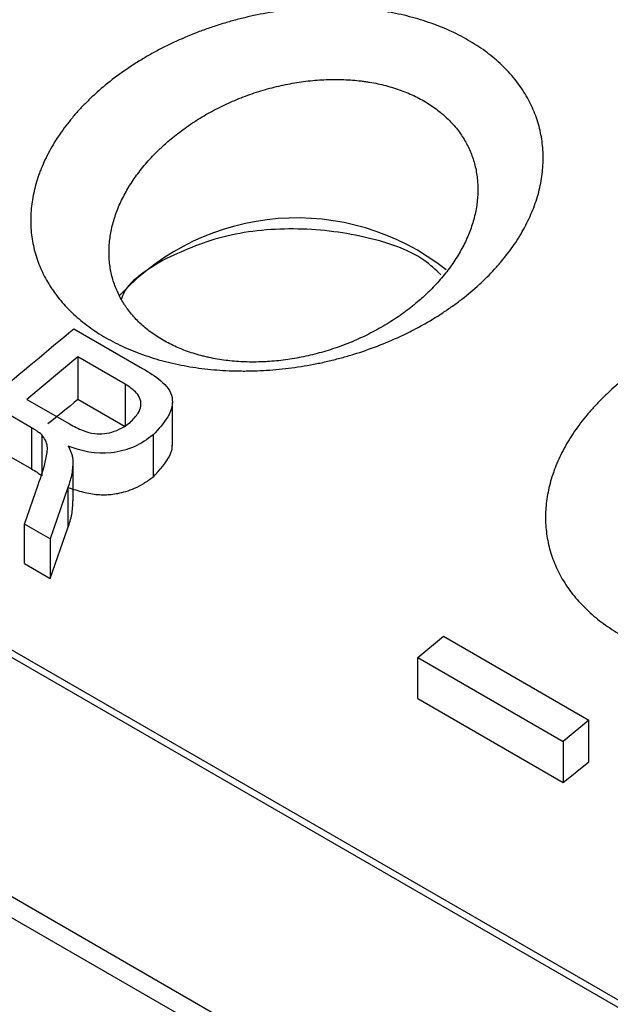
# Model space of a CAD drawing. Header units: millimetres. Extents: x -0.57 to 0.95, y -0.4 to 0.71.
# Tile 141 of 256: x 0.5614 to 0.5735, y -0.2073 to -0.187. Entities that reach past the tile are written whole.
import ezdxf

# ---------------------------------------------------------------- set-up
doc = ezdxf.new("R2010")
doc.units = ezdxf.units.MM
doc.layers.add('FORMAT', color=7, linetype='Continuous')

msp = doc.modelspace()

# ---------------------------------------------------------------- linework, layer by layer
at = {"layer": 'FORMAT', "color": 7, "linetype": 'Continuous', "lineweight": 25}
for p, q in [((0.629343, -0.24443), (0.476235, -0.156043)), ((0.476263, -0.15649), (0.628971, -0.244647)), ((0.486311, -0.156924), (0.626427, -0.237812)), ((0.626618, -0.237769), (0.486502, -0.156881)), ((0.562467, -0.193373), (0.563886, -0.194192)), ((0.562551, -0.193955), (0.561503, -0.194829)), ((0.563525, -0.194517), (0.562551, -0.193955)), ((0.562551, -0.193955), (0.562551, -0.194834)), ((0.563525, -0.194517), (0.563525, -0.195397)), ((0.561503, -0.194829), (0.562379, -0.195335)), ((0.563525, -0.195397), (0.562551, -0.194834)), ((0.564499, -0.19578), (0.564499, -0.194887)), ((0.561598, -0.195416), (0.561126, -0.195144)), ((0.561598, -0.195416), (0.561598, -0.196264)), ((0.56181, -0.19556), (0.56181, -0.196408)), ((0.5641, -0.195561), (0.5641, -0.19643)), ((0.561126, -0.195992), (0.561598, -0.196264)), ((0.562448, -0.196075), (0.562448, -0.19692)), ((0.561452, -0.197399), (0.561735, -0.19659)), ((0.562347, -0.196644), (0.561981, -0.197704)), ((0.562347, -0.196644), (0.562347, -0.19748)), ((0.561981, -0.197704), (0.561452, -0.197399)), ((0.561452, -0.198215), (0.561452, -0.197399)), ((0.561981, -0.19852), (0.562347, -0.19748)), ((0.561981, -0.197704), (0.561981, -0.19852)), ((0.561452, -0.198215), (0.561981, -0.19852)), ((0.569558, -0.200152), (0.570086, -0.199712)), ((0.570086, -0.199712), (0.573079, -0.201439)), ((0.569558, -0.200152), (0.572551, -0.20188)), ((0.569558, -0.200998), (0.569558, -0.200152)), ((0.569558, -0.200998), (0.572551, -0.202725)), ((0.573079, -0.201439), (0.572551, -0.20188)), ((0.573079, -0.202297), (0.573079, -0.201439)), ((0.572551, -0.20188), (0.572551, -0.202725)), ((0.572551, -0.202725), (0.573079, -0.202297))]:
    msp.add_line(p, q, dxfattribs=at)
msp.add_arc((0.567061, -0.196049), 0.0049595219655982, 51.61259, 137.251807, dxfattribs=at)
for points, knots in [([(0.5704627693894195, -0.1927638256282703), (0.5705881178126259, -0.1926666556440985), (0.5707069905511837, -0.1925664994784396), (0.5709319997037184, -0.1923603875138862), (0.5710381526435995, -0.1922544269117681), (0.5711878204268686, -0.1920911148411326), (0.5712361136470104, -0.1920359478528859), (0.5713294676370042, -0.1919241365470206), (0.5713745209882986, -0.1918674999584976), (0.5714613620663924, -0.1917526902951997), (0.5715031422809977, -0.1916944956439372), (0.5715824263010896, -0.1915779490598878), (0.5716201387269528, -0.1915193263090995), (0.5717272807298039, -0.1913428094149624), (0.5717909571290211, -0.1912239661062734), (0.5718748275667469, -0.1910441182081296), (0.5719008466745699, -0.1909838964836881), (0.5719489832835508, -0.1908629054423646), (0.571971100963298, -0.1908021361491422), (0.572011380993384, -0.1906800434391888), (0.5720295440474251, -0.1906187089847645), (0.5720618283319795, -0.1904955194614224), (0.5720759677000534, -0.1904334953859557), (0.5720998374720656, -0.1903103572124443), (0.5721096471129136, -0.1902489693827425), (0.5721250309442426, -0.1901267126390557), (0.5721306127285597, -0.1900658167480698), (0.5721410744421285, -0.1898838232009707), (0.5721396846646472, -0.1897634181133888), (0.5721249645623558, -0.1895842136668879), (0.5721179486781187, -0.1895247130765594), (0.5720996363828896, -0.1894061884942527), (0.5720883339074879, -0.189347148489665), (0.5720613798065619, -0.1892296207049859), (0.5720456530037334, -0.1891709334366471), (0.5720101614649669, -0.1890554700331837), (0.5719903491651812, -0.1889984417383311), (0.5719466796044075, -0.1888859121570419), (0.5719228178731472, -0.1888303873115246), (0.5718710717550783, -0.1887208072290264), (0.5718431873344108, -0.1886667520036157), (0.5717833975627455, -0.188560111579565), (0.5717514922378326, -0.1885075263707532), (0.5716836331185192, -0.1884038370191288), (0.5716476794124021, -0.1883527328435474), (0.5715716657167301, -0.1882520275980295), (0.5715316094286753, -0.1882024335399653), (0.5714472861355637, -0.1881047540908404), (0.5714029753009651, -0.1880566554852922), (0.5713112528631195, -0.1879632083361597), (0.5712636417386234, -0.1879176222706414), (0.5711650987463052, -0.1878288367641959), (0.5711141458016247, -0.1877856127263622), (0.5709562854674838, -0.1876594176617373), (0.5708443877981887, -0.1875799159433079), (0.5706665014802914, -0.1874676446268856), (0.5706055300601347, -0.187431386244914), (0.5704801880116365, -0.1873612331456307), (0.5704158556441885, -0.1873273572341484), (0.5702835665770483, -0.1872619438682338), (0.5702161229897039, -0.1872306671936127), (0.5700791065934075, -0.1871711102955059), (0.5700094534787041, -0.1871427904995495), (0.5697971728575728, -0.1870621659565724), (0.5696511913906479, -0.1870141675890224), (0.569350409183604, -0.1869295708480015), (0.5691955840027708, -0.1868929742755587), (0.5689964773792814, -0.1868544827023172), (0.568956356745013, -0.1868471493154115), (0.5688755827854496, -0.1868332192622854), (0.568834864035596, -0.186826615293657), (0.5687124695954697, -0.1868080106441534), (0.5686304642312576, -0.1867971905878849), (0.5684655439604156, -0.1867786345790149), (0.5683826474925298, -0.1867709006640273), (0.5682159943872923, -0.1867584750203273), (0.5681322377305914, -0.1867537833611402), (0.5679638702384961, -0.1867474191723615), (0.5678792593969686, -0.1867457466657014), (0.5677091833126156, -0.1867454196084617), (0.5676237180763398, -0.1867467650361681), (0.5674519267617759, -0.1867524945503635), (0.5673655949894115, -0.1867568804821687), (0.5671920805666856, -0.1867687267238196), (0.567104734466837, -0.1867762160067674), (0.5669312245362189, -0.1867940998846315), (0.5668446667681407, -0.1868045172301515), (0.5666721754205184, -0.1868282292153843), (0.5665862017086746, -0.1868415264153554), (0.5663290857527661, -0.1868856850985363), (0.5661587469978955, -0.1869208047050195), (0.5659048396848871, -0.1869819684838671), (0.5658204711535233, -0.187003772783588), (0.5656522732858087, -0.1870502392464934), (0.5655684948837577, -0.1870748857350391), (0.5654012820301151, -0.1871271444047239), (0.565318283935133, -0.1871546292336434), (0.5651544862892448, -0.187211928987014), (0.5650734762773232, -0.1872418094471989), (0.5648332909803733, -0.187335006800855), (0.5646767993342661, -0.1874019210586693), (0.5644474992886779, -0.1875093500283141), (0.5643719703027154, -0.1875463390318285), (0.5642227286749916, -0.1876226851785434), (0.5641490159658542, -0.1876620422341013), (0.5640034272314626, -0.1877431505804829), (0.5639315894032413, -0.1877848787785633), (0.563789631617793, -0.1878708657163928), (0.5637200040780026, -0.1879148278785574), (0.5635158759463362, -0.1880491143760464), (0.5633855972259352, -0.1881421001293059), (0.5632611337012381, -0.1882384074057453)], [0.0174466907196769, 0.0174466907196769, 0.0174466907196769, 0.0174466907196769, 0.017968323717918, 0.017968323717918, 0.0184899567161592, 0.0184899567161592, 0.0187507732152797, 0.0187507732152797, 0.0190115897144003, 0.0190115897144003, 0.0192724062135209, 0.0192724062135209, 0.0195332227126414, 0.0195332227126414, 0.0200548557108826, 0.0200548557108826, 0.0203156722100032, 0.0203156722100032, 0.0205764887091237, 0.0205764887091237, 0.0208373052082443, 0.0208373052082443, 0.0210981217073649, 0.0210981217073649, 0.0213589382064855, 0.0213589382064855, 0.0216197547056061, 0.0216197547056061, 0.0221413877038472, 0.0221413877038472, 0.0224022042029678, 0.0224022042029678, 0.0226630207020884, 0.0226630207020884, 0.022923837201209, 0.022923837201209, 0.0231846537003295, 0.0231846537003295, 0.0234454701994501, 0.0234454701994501, 0.0237062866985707, 0.0237062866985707, 0.0239671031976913, 0.0239671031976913, 0.0242279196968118, 0.0242279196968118, 0.0244887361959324, 0.0244887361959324, 0.024749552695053, 0.024749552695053, 0.0250103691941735, 0.0250103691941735, 0.0252711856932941, 0.0252711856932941, 0.0257928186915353, 0.0257928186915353, 0.0260536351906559, 0.0260536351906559, 0.0263144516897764, 0.0263144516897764, 0.026575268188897, 0.026575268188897, 0.0268360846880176, 0.0268360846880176, 0.0273577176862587, 0.0273577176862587, 0.0278793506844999, 0.0278793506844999, 0.0280097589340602, 0.0280097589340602, 0.0281401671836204, 0.0281401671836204, 0.028400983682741, 0.028400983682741, 0.0286618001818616, 0.0286618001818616, 0.0289226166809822, 0.0289226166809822, 0.0291834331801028, 0.0291834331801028, 0.0294442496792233, 0.0294442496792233, 0.0297050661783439, 0.0297050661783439, 0.0299658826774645, 0.0299658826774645, 0.0302266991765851, 0.0302266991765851, 0.0304875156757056, 0.0304875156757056, 0.0310091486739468, 0.0310091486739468, 0.0312699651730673, 0.0312699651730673, 0.0315307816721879, 0.0315307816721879, 0.0317915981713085, 0.0317915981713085, 0.0320524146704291, 0.0320524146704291, 0.0325740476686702, 0.0325740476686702, 0.0328348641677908, 0.0328348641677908, 0.0330956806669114, 0.0330956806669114, 0.033356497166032, 0.033356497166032, 0.0336173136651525, 0.0336173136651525, 0.0341389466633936, 0.0341389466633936, 0.0341389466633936, 0.0341389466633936]), ([(0.5632611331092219, -0.1882384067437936), (0.5631366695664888, -0.1883347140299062), (0.5630179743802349, -0.1884343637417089), (0.5628486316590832, -0.1885888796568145), (0.562793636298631, -0.1886412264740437), (0.5626865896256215, -0.1887476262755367), (0.5626345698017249, -0.1888016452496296), (0.5625334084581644, -0.1889115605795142), (0.5624845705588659, -0.1889671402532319), (0.5623908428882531, -0.1890789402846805), (0.5623458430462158, -0.1891352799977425), (0.5622164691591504, -0.1893054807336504), (0.5621376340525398, -0.1894206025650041), (0.5620304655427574, -0.1895957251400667), (0.5619965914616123, -0.1896545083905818), (0.5619325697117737, -0.1897729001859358), (0.5619024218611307, -0.1898325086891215), (0.5618459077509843, -0.1899525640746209), (0.5618195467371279, -0.1900130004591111), (0.5617828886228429, -0.1901043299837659), (0.5617711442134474, -0.1901349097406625), (0.5617487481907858, -0.1901959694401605), (0.5617380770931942, -0.1902264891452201), (0.5616874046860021, -0.1903789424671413), (0.5616552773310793, -0.1905006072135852), (0.5616075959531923, -0.1907432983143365), (0.5615920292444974, -0.1908643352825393), (0.5615812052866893, -0.1910454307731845), (0.5615796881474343, -0.1911057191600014), (0.5615809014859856, -0.1912261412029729), (0.5615836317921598, -0.1912862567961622), (0.5615934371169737, -0.1914064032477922), (0.5616005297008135, -0.1914663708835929), (0.5616189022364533, -0.1915847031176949), (0.5616302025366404, -0.1916433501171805), (0.5616703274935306, -0.1918173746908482), (0.5617053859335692, -0.1919311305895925), (0.5617703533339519, -0.19209826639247), (0.5617940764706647, -0.1921534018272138), (0.5618456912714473, -0.1922625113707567), (0.5618735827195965, -0.1923164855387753), (0.561933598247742, -0.1924232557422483), (0.5619657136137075, -0.192476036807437), (0.5620171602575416, -0.1925543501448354), (0.5620348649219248, -0.1925803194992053), (0.5620711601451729, -0.1926316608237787), (0.5620897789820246, -0.1926570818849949), (0.5621851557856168, -0.1927828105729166), (0.5622687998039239, -0.1928792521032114), (0.5624504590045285, -0.1930639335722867), (0.562548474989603, -0.1931521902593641), (0.5627589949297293, -0.1933204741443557), (0.562871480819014, -0.193400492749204), (0.5631115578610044, -0.1935520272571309), (0.5632370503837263, -0.1936222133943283), (0.5634984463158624, -0.1937517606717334), (0.5636343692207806, -0.1938111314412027), (0.5639165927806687, -0.1939191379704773), (0.5640629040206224, -0.1939677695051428), (0.5642524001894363, -0.194021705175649), (0.5642906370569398, -0.1940321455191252), (0.5643677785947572, -0.1940523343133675), (0.564406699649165, -0.194062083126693), (0.5645238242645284, -0.1940901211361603), (0.5646025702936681, -0.1941072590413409), (0.5647613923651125, -0.1941384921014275), (0.5648414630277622, -0.1941525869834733), (0.5650029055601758, -0.1941777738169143), (0.5650842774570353, -0.1941888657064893), (0.565248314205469, -0.1942080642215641), (0.5653309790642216, -0.1942161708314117), (0.5654976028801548, -0.1942293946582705), (0.5655815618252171, -0.194234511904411), (0.565750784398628, -0.1942417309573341), (0.5658360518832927, -0.1942438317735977), (0.5659649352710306, -0.1942446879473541), (0.5660081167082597, -0.1942445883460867), (0.5660945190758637, -0.1942436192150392), (0.5661376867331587, -0.1942427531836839), (0.5663535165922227, -0.1942365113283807), (0.5665259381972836, -0.1942254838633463), (0.566870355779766, -0.1941916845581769), (0.5670423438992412, -0.1941689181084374), (0.5672999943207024, -0.1941259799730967), (0.5673858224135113, -0.1941102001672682), (0.5675573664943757, -0.1940756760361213), (0.5676430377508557, -0.1940569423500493), (0.5678144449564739, -0.1940164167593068), (0.5678995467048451, -0.1939947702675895), (0.5680681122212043, -0.1939488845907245), (0.5681516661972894, -0.1939246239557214), (0.568400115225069, -0.1938479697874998), (0.5685628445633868, -0.1937917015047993), (0.5688825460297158, -0.1936689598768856), (0.569039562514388, -0.1936024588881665), (0.5692705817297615, -0.1934950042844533), (0.5693469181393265, -0.1934578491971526), (0.5694979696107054, -0.1933809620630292), (0.5695722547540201, -0.1933414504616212), (0.5697913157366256, -0.1932197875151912), (0.5699326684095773, -0.1931343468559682), (0.5701371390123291, -0.1930000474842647), (0.5702041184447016, -0.1929541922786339), (0.5703356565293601, -0.1928603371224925), (0.5704000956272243, -0.1928124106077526), (0.5704627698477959, -0.1927638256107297)], [0.0007544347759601, 0.0007544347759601, 0.0007544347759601, 0.0007544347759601, 0.0012760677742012, 0.0012760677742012, 0.0015368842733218, 0.0015368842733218, 0.0017977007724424, 0.0017977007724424, 0.0020585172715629, 0.0020585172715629, 0.0023193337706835, 0.0023193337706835, 0.0028409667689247, 0.0028409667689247, 0.0031017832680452, 0.0031017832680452, 0.0033625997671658, 0.0033625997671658, 0.0036234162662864, 0.0036234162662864, 0.0037538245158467, 0.0037538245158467, 0.003884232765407, 0.003884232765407, 0.0044058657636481, 0.0044058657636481, 0.0049274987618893, 0.0049274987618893, 0.0051883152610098, 0.0051883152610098, 0.0054491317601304, 0.0054491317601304, 0.005709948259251, 0.005709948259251, 0.0059707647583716, 0.0059707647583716, 0.0064923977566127, 0.0064923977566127, 0.0067532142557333, 0.0067532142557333, 0.0070140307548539, 0.0070140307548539, 0.0072748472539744, 0.0072748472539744, 0.0074052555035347, 0.0074052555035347, 0.007535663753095, 0.007535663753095, 0.0080572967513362, 0.0080572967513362, 0.0085789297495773, 0.0085789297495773, 0.0091005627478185, 0.0091005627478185, 0.0096221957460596, 0.0096221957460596, 0.0101438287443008, 0.0101438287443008, 0.0106654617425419, 0.0106654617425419, 0.0107958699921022, 0.0107958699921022, 0.0109262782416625, 0.0109262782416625, 0.0111870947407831, 0.0111870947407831, 0.0114479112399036, 0.0114479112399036, 0.0117087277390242, 0.0117087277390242, 0.0119695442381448, 0.0119695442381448, 0.0122303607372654, 0.0122303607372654, 0.0124911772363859, 0.0124911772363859, 0.0126215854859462, 0.0126215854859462, 0.0127519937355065, 0.0127519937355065, 0.0132736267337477, 0.0132736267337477, 0.0137952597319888, 0.0137952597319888, 0.0140560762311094, 0.0140560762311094, 0.01431689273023, 0.01431689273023, 0.0145777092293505, 0.0145777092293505, 0.0148385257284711, 0.0148385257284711, 0.0153601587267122, 0.0153601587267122, 0.0158817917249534, 0.0158817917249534, 0.016142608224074, 0.016142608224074, 0.0164034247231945, 0.0164034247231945, 0.0169250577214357, 0.0169250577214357, 0.0171858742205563, 0.0171858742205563, 0.0174466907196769, 0.0174466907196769, 0.0174466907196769, 0.0174466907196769]), ([(0.5644045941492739, -0.189516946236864), (0.5644942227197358, -0.1894393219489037), (0.5645880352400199, -0.1893640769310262), (0.564735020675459, -0.1892549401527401), (0.5647851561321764, -0.1892191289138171), (0.5648873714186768, -0.1891489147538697), (0.5649390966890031, -0.189114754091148), (0.5650439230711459, -0.1890481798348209), (0.5650969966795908, -0.189015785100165), (0.565204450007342, -0.1889527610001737), (0.5652588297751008, -0.1889221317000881), (0.5654239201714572, -0.1888328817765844), (0.5655365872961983, -0.1887768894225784), (0.5657095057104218, -0.1886982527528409), (0.5657678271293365, -0.1886729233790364), (0.5658857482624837, -0.188624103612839), (0.5659454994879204, -0.1886005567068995), (0.566065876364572, -0.1885555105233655), (0.56612618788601, -0.1885341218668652), (0.5662472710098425, -0.1884934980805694), (0.5663080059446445, -0.1884742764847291), (0.5664907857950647, -0.1884198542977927), (0.5666134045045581, -0.1883878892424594), (0.5667984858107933, -0.1883464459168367), (0.5668603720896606, -0.1883337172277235), (0.5669845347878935, -0.1883104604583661), (0.5670468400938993, -0.1882999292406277), (0.567171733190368, -0.1882811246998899), (0.5672346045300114, -0.1882728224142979), (0.5673594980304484, -0.1882586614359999), (0.5674216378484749, -0.1882527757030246), (0.5675452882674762, -0.1882433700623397), (0.5676068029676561, -0.1882398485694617), (0.5677292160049, -0.1882351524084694), (0.567790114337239, -0.1882339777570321), (0.5679112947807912, -0.1882339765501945), (0.5679715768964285, -0.1882351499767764), (0.568091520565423, -0.1882398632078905), (0.5681511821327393, -0.1882434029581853), (0.5682698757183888, -0.1882528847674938), (0.5683288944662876, -0.1882588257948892), (0.5684169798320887, -0.1882695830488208), (0.5684462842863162, -0.1882734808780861), (0.5685044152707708, -0.1882818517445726), (0.5685332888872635, -0.1882863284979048), (0.5686765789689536, -0.1883101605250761), (0.5687879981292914, -0.1883338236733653), (0.569004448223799, -0.1883901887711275), (0.5691094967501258, -0.1884228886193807), (0.5692622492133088, -0.1884787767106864), (0.5693123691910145, -0.1884985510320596), (0.5694109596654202, -0.1885404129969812), (0.5694594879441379, -0.1885625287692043), (0.5695546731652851, -0.1886090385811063), (0.5696009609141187, -0.1886332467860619), (0.5696911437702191, -0.1886836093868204), (0.5697350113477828, -0.1887097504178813), (0.5698629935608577, -0.1887910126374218), (0.569943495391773, -0.1888489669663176), (0.570057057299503, -0.1889415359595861), (0.5700937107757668, -0.1889733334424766), (0.570164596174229, -0.189038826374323), (0.5701988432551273, -0.1890725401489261), (0.5702648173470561, -0.189141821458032), (0.5702966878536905, -0.1891775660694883), (0.5703573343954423, -0.1892503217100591), (0.5703861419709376, -0.1892873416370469), (0.5704408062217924, -0.1893626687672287), (0.5704666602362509, -0.1894009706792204), (0.5705154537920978, -0.1894788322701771), (0.5705383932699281, -0.1895183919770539), (0.5705813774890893, -0.1895987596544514), (0.5706014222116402, -0.1896395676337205), (0.5706386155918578, -0.1897224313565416), (0.5706557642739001, -0.1897644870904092), (0.5706871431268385, -0.1898498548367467), (0.5707013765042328, -0.189893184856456), (0.570726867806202, -0.1899810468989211), (0.5707381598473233, -0.1900257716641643), (0.5707575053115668, -0.190115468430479), (0.5707656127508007, -0.1901605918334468), (0.570778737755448, -0.190251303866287), (0.5707837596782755, -0.1902969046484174), (0.5707942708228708, -0.1904344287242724), (0.5707952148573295, -0.1905270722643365), (0.5707875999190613, -0.1906674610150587), (0.5707835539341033, -0.1907144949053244), (0.5707724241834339, -0.190809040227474), (0.5707653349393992, -0.190856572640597), (0.570748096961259, -0.1909520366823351), (0.570737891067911, -0.1910001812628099), (0.5707145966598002, -0.1910959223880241), (0.5707014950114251, -0.1911436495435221), (0.5706724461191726, -0.191238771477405), (0.5706564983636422, -0.1912861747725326), (0.5706217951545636, -0.1913806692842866), (0.5706030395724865, -0.1914277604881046), (0.570542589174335, -0.1915685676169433), (0.5704967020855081, -0.1916618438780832), (0.5704195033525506, -0.1918007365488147), (0.570392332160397, -0.1918469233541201), (0.5703352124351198, -0.1919388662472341), (0.5703051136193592, -0.1919848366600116), (0.5702425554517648, -0.1920756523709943), (0.5702101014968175, -0.192120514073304), (0.5701428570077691, -0.192209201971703), (0.5701080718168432, -0.1922530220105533), (0.5700002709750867, -0.1923829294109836), (0.5699238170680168, -0.1924674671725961), (0.5697905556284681, -0.1926031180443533), (0.5697364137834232, -0.1926554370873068), (0.5696803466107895, -0.1927068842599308)], [0.0176320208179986, 0.0176320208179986, 0.0176320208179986, 0.0176320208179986, 0.0181536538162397, 0.0181536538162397, 0.0184144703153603, 0.0184144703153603, 0.0186752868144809, 0.0186752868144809, 0.0189361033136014, 0.0189361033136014, 0.019196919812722, 0.019196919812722, 0.0197185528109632, 0.0197185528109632, 0.0199793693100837, 0.0199793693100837, 0.0202401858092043, 0.0202401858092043, 0.0205010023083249, 0.0205010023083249, 0.0207618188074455, 0.0207618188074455, 0.0212834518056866, 0.0212834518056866, 0.0215442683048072, 0.0215442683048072, 0.0218050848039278, 0.0218050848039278, 0.0220659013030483, 0.0220659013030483, 0.0223267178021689, 0.0223267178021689, 0.0225875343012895, 0.0225875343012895, 0.0228483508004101, 0.0228483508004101, 0.0231091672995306, 0.0231091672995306, 0.0233699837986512, 0.0233699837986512, 0.0236308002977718, 0.0236308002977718, 0.0237612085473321, 0.0237612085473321, 0.0238916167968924, 0.0238916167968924, 0.0244132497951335, 0.0244132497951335, 0.0249348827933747, 0.0249348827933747, 0.0251956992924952, 0.0251956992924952, 0.0254565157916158, 0.0254565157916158, 0.0257173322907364, 0.0257173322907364, 0.025978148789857, 0.025978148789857, 0.0264997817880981, 0.0264997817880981, 0.0267605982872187, 0.0267605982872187, 0.0270214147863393, 0.0270214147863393, 0.0272822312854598, 0.0272822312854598, 0.0275430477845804, 0.0275430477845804, 0.027803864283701, 0.027803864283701, 0.0280646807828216, 0.0280646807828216, 0.0283254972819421, 0.0283254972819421, 0.0285863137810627, 0.0285863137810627, 0.0288471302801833, 0.0288471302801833, 0.0291079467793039, 0.0291079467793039, 0.0293687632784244, 0.0293687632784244, 0.029629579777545, 0.029629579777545, 0.0301512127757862, 0.0301512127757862, 0.0304120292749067, 0.0304120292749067, 0.0306728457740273, 0.0306728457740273, 0.0309336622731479, 0.0309336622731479, 0.0311944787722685, 0.0311944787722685, 0.031455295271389, 0.031455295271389, 0.0317161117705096, 0.0317161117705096, 0.0322377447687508, 0.0322377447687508, 0.0324985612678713, 0.0324985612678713, 0.0327593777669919, 0.0327593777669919, 0.0330201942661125, 0.0330201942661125, 0.0332810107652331, 0.0332810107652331, 0.0338026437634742, 0.0338026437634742, 0.0341389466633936, 0.0341389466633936, 0.0341389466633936, 0.0341389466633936]), ([(0.5695858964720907, -0.1927911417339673), (0.5695407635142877, -0.1928302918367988), (0.5694943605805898, -0.1928689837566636), (0.5693996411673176, -0.1929449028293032), (0.5693514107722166, -0.1929820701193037), (0.569204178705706, -0.1930911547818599), (0.5691023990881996, -0.1931608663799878), (0.5689446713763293, -0.1932606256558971), (0.5688911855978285, -0.1932931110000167), (0.5687824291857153, -0.1933565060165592), (0.5687274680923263, -0.1933872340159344), (0.568561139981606, -0.1934763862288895), (0.5684480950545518, -0.193531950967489), (0.568217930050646, -0.1936353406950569), (0.5681007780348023, -0.1936831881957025), (0.5679219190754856, -0.1937491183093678), (0.5678617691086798, -0.1937701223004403), (0.5677404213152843, -0.193810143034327), (0.5676791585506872, -0.193829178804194), (0.567555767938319, -0.1938651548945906), (0.5674940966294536, -0.193881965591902), (0.5673706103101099, -0.1939133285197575), (0.5673088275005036, -0.1939278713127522), (0.5671233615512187, -0.193968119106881), (0.566999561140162, -0.1939904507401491), (0.5667516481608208, -0.1940261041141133), (0.5666275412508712, -0.1940394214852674), (0.5664721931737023, -0.1940502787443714), (0.5664411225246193, -0.1940521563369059), (0.5663789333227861, -0.1940553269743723), (0.5663478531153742, -0.1940566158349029), (0.5662550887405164, -0.194059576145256), (0.5661937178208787, -0.1940603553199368), (0.5660719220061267, -0.194059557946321), (0.5660114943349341, -0.1940579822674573), (0.5658915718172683, -0.1940524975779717), (0.5658320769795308, -0.1940485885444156), (0.5657140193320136, -0.1940384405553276), (0.5656554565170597, -0.1940322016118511), (0.5655392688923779, -0.1940173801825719), (0.5654816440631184, -0.1940087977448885), (0.5653673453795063, -0.1939892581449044), (0.5653106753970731, -0.1939783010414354), (0.5652263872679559, -0.1939600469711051), (0.5651983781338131, -0.1939536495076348), (0.5651428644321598, -0.1939403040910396), (0.5651153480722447, -0.1939333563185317), (0.5649789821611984, -0.1938972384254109), (0.5648736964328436, -0.193863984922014), (0.5646706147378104, -0.1937889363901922), (0.5645728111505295, -0.1937471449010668), (0.5643847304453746, -0.1936549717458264), (0.5642944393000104, -0.1936045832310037), (0.5641217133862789, -0.1934949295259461), (0.5640407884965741, -0.1934366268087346), (0.5638893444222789, -0.1933132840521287), (0.5638188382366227, -0.1932482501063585), (0.5636881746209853, -0.1931115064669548), (0.5636280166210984, -0.1930397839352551), (0.5635594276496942, -0.1929458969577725), (0.5635460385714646, -0.1929268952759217), (0.5635199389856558, -0.1928884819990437), (0.5635072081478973, -0.1928690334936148), (0.5634702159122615, -0.1928103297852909), (0.5634471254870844, -0.1927706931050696), (0.5634039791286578, -0.1926903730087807), (0.5633839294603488, -0.1926497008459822), (0.5633468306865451, -0.1925673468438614), (0.5633297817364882, -0.1925256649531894), (0.5632830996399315, -0.1923991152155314), (0.563257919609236, -0.1923127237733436), (0.5632291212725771, -0.1921801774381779), (0.5632210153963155, -0.1921354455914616), (0.5632078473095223, -0.1920450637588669), (0.5632027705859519, -0.1919991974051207), (0.5631957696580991, -0.1919071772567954), (0.5631938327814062, -0.1918610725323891), (0.5631930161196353, -0.1917685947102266), (0.563194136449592, -0.191722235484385), (0.5632020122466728, -0.1915828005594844), (0.5632132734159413, -0.1914893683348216), (0.5632477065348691, -0.1913015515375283), (0.563270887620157, -0.1912071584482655), (0.563307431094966, -0.1910885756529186), (0.563315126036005, -0.1910648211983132), (0.5633312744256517, -0.1910172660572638), (0.5633397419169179, -0.190993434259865), (0.5633661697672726, -0.1909222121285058), (0.5633851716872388, -0.1908750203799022), (0.5634259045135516, -0.1907811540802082), (0.5634476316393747, -0.1907344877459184), (0.5634937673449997, -0.190641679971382), (0.5635181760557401, -0.1905955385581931), (0.5635953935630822, -0.1904578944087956), (0.5636521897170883, -0.1903671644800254), (0.5637453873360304, -0.1902326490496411), (0.5637778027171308, -0.1901880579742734), (0.5638453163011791, -0.1900994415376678), (0.5638804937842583, -0.1900553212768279), (0.5639533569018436, -0.1899679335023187), (0.5639908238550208, -0.1899249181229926), (0.5640679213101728, -0.1898400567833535), (0.56410752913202, -0.1897982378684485), (0.5641992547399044, -0.1897052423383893), (0.5642519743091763, -0.1896544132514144), (0.5643063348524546, -0.189604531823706)], [0.0009483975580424, 0.0009483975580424, 0.0009483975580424, 0.0009483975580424, 0.0012092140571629, 0.0012092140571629, 0.0014700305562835, 0.0014700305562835, 0.0019916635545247, 0.0019916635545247, 0.0022524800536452, 0.0022524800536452, 0.0025132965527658, 0.0025132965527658, 0.003034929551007, 0.003034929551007, 0.0035565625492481, 0.0035565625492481, 0.0038173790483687, 0.0038173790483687, 0.0040781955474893, 0.0040781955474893, 0.0043390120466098, 0.0043390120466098, 0.0045998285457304, 0.0045998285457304, 0.0051214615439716, 0.0051214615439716, 0.0056430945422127, 0.0056430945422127, 0.005773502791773, 0.005773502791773, 0.0059039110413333, 0.0059039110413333, 0.0061647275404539, 0.0061647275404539, 0.0064255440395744, 0.0064255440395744, 0.006686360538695, 0.006686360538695, 0.0069471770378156, 0.0069471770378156, 0.0072079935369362, 0.0072079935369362, 0.0074688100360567, 0.0074688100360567, 0.007599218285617, 0.007599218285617, 0.0077296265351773, 0.0077296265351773, 0.0082512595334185, 0.0082512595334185, 0.0087728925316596, 0.0087728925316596, 0.0092945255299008, 0.0092945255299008, 0.0098161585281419, 0.0098161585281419, 0.0103377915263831, 0.0103377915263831, 0.0108594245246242, 0.0108594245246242, 0.0109898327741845, 0.0109898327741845, 0.0111202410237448, 0.0111202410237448, 0.0113810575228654, 0.0113810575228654, 0.011641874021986, 0.011641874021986, 0.0119026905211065, 0.0119026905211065, 0.0124243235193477, 0.0124243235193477, 0.0126851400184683, 0.0126851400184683, 0.0129459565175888, 0.0129459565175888, 0.0132067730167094, 0.0132067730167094, 0.01346758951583, 0.01346758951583, 0.0139892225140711, 0.0139892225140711, 0.0145108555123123, 0.0145108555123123, 0.0146412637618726, 0.0146412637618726, 0.0147716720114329, 0.0147716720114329, 0.0150324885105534, 0.0150324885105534, 0.015293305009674, 0.015293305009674, 0.0155541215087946, 0.0155541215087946, 0.0160757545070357, 0.0160757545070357, 0.0163365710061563, 0.0163365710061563, 0.0165973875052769, 0.0165973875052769, 0.0168582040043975, 0.0168582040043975, 0.017119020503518, 0.017119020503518, 0.0174466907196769, 0.0174466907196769, 0.0174466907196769, 0.0174466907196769]), ([(0.5700287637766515, -0.1922600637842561), (0.5699208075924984, -0.1921557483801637), (0.5695576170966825, -0.1918048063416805), (0.5684661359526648, -0.1914370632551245), (0.5670031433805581, -0.1912604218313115), (0.5654813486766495, -0.191420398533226), (0.564698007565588, -0.191779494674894), (0.5643063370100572, -0.191959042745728)], [0, 0, 0, 0, 0.0956300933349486, 0.3217225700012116, 0.547815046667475, 0.7739075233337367, 1, 1, 1, 1]), ([(0.5643063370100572, -0.191959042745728), (0.5639514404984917, -0.1921770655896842), (0.5635578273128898, -0.192418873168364), (0.5634606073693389, -0.1927315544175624), (0.563451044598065, -0.1927623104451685)], [0, 0, 0, 0, 0.9016377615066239, 1, 1, 1, 1]), ([(0.5638855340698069, -0.1941918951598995), (0.564018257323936, -0.1942724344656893), (0.5641510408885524, -0.1943529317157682), (0.5643734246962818, -0.1945443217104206), (0.5644653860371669, -0.1946585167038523), (0.5645164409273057, -0.1949169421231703), (0.5644819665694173, -0.1950571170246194), (0.5643260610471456, -0.1953196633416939), (0.5642125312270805, -0.1954407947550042), (0.5641003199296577, -0.1955613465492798)], [0, 0, 0, 0, 0.25, 0.25, 0.5, 0.5, 0.75, 0.75, 1, 1, 1, 1]), ([(0.57386773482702, -0.194361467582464), (0.5737432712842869, -0.1944577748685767), (0.5736245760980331, -0.1945574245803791), (0.5734552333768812, -0.1947119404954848), (0.573400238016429, -0.1947642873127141), (0.5732931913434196, -0.1948706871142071), (0.573241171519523, -0.1949247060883), (0.5731400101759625, -0.1950346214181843), (0.5730911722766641, -0.1950902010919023), (0.5729974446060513, -0.1952020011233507), (0.5729524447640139, -0.1952583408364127), (0.5728230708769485, -0.1954285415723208), (0.5727442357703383, -0.195543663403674), (0.5726370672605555, -0.195718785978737), (0.5726031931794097, -0.1957775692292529), (0.5725391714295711, -0.1958959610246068), (0.5725090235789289, -0.1959555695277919), (0.5724525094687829, -0.1960756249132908), (0.5724261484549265, -0.196136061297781), (0.5723894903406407, -0.1962273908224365), (0.5723777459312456, -0.1962579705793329), (0.5723553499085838, -0.196319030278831), (0.5723446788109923, -0.1963495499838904), (0.5722940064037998, -0.1965020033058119), (0.5722618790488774, -0.1966236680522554), (0.5722141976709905, -0.1968663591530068), (0.5721986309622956, -0.1969873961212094), (0.5721878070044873, -0.1971684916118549), (0.5721862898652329, -0.1972287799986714), (0.5721875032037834, -0.1973492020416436), (0.5721902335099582, -0.1974093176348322), (0.5722000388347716, -0.1975294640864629), (0.5722071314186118, -0.1975894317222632), (0.5722255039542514, -0.1977077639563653), (0.5722368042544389, -0.1977664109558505), (0.5722769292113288, -0.1979404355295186), (0.5723119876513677, -0.1980541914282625), (0.5723769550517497, -0.1982213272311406), (0.5724006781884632, -0.1982764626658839), (0.5724522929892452, -0.1983855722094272), (0.572480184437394, -0.1984395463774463), (0.5725401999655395, -0.198546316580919), (0.5725723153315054, -0.1985990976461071), (0.5726237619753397, -0.1986774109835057), (0.5726414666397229, -0.1987033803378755), (0.572677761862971, -0.1987547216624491), (0.5726963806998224, -0.1987801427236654), (0.5727917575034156, -0.1989058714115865), (0.5728754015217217, -0.1990023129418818), (0.573057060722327, -0.1991869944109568), (0.5731550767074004, -0.1992752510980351), (0.5733655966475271, -0.1994435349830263), (0.5734780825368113, -0.1995235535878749), (0.5737181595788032, -0.1996750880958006), (0.5738436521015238, -0.1997452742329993), (0.5741050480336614, -0.1998748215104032), (0.5742409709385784, -0.1999341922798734), (0.5745231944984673, -0.2000421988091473), (0.5746695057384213, -0.2000908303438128), (0.5748590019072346, -0.2001447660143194), (0.5748972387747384, -0.2001552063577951), (0.5749743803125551, -0.200175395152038), (0.5750133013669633, -0.2001851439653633), (0.575130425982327, -0.2002131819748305), (0.5752091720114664, -0.2002303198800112), (0.5753679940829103, -0.2002615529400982), (0.5754480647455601, -0.2002756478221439), (0.5756095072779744, -0.2003008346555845), (0.5756908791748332, -0.2003119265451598), (0.5758549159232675, -0.2003311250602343), (0.5759375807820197, -0.2003392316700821), (0.5761042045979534, -0.2003524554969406), (0.576188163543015, -0.2003575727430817), (0.5763573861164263, -0.2003647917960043), (0.5764426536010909, -0.2003668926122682), (0.5765715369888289, -0.2003677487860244), (0.5766147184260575, -0.2003676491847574), (0.5767011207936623, -0.2003666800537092), (0.5767442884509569, -0.2003658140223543), (0.5769601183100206, -0.2003595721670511), (0.5771325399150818, -0.2003485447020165), (0.5774769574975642, -0.2003147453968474), (0.5776489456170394, -0.2002919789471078), (0.5779065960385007, -0.2002490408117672), (0.5779924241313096, -0.2002332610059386), (0.578163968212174, -0.2001987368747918), (0.5782496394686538, -0.2001800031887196), (0.5784210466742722, -0.2001394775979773), (0.5785061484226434, -0.2001178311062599), (0.5786747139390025, -0.200071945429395), (0.5787582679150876, -0.2000476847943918), (0.5790067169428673, -0.1999710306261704), (0.579169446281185, -0.1999147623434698), (0.579489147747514, -0.1997920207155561), (0.5796461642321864, -0.1997255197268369), (0.5798771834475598, -0.1996180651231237), (0.5799535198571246, -0.199580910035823), (0.5801045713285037, -0.1995040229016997), (0.5801788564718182, -0.1994645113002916), (0.5803979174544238, -0.1993428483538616), (0.5805392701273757, -0.1992574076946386), (0.5807437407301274, -0.199123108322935), (0.5808107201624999, -0.1990772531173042), (0.5809422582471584, -0.198983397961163), (0.5810066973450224, -0.198935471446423), (0.581069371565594, -0.1988868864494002)], [0.0007544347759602, 0.0007544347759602, 0.0007544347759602, 0.0007544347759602, 0.0012760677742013, 0.0012760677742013, 0.0015368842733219, 0.0015368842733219, 0.0017977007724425, 0.0017977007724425, 0.0020585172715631, 0.0020585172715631, 0.0023193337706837, 0.0023193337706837, 0.0028409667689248, 0.0028409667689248, 0.0031017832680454, 0.0031017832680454, 0.003362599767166, 0.003362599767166, 0.0036234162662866, 0.0036234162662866, 0.0037538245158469, 0.0037538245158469, 0.0038842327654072, 0.0038842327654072, 0.0044058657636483, 0.0044058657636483, 0.0049274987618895, 0.0049274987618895, 0.00518831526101, 0.00518831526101, 0.0054491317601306, 0.0054491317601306, 0.0057099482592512, 0.0057099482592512, 0.0059707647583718, 0.0059707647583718, 0.006492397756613, 0.006492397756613, 0.0067532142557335, 0.0067532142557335, 0.0070140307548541, 0.0070140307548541, 0.0072748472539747, 0.0072748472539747, 0.007405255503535, 0.007405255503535, 0.0075356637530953, 0.0075356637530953, 0.0080572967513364, 0.0080572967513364, 0.0085789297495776, 0.0085789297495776, 0.0091005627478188, 0.0091005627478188, 0.0096221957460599, 0.0096221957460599, 0.0101438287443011, 0.0101438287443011, 0.0106654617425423, 0.0106654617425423, 0.0107958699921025, 0.0107958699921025, 0.0109262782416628, 0.0109262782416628, 0.0111870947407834, 0.0111870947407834, 0.011447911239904, 0.011447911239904, 0.0117087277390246, 0.0117087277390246, 0.0119695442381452, 0.0119695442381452, 0.0122303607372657, 0.0122303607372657, 0.0124911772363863, 0.0124911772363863, 0.0126215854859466, 0.0126215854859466, 0.0127519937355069, 0.0127519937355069, 0.0132736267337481, 0.0132736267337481, 0.0137952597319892, 0.0137952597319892, 0.0140560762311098, 0.0140560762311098, 0.0143168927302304, 0.0143168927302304, 0.014577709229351, 0.014577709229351, 0.0148385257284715, 0.0148385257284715, 0.0153601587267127, 0.0153601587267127, 0.0158817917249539, 0.0158817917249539, 0.0161426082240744, 0.0161426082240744, 0.016403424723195, 0.016403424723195, 0.0169250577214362, 0.0169250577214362, 0.0171858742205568, 0.0171858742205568, 0.0174466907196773, 0.0174466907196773, 0.0174466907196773, 0.0174466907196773]), ([(0.5636294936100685, -0.1953034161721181), (0.563688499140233, -0.1952413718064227), (0.5637485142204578, -0.195178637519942), (0.56379130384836, -0.1951114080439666), (0.5638203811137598, -0.1950657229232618), (0.5638403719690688, -0.1950170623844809), (0.5638476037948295, -0.1949693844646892), (0.5638548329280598, -0.1949217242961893), (0.5638509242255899, -0.1948738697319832), (0.5638366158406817, -0.1948294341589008), (0.5638217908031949, -0.194783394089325), (0.5637954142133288, -0.194740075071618), (0.5637617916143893, -0.1947011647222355), (0.5637001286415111, -0.1946298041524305), (0.563612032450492, -0.194572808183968), (0.5635253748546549, -0.1945171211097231)], [0, 0, 0, 0, 0.22897841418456, 0.22897841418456, 0.22897841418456, 0.385397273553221, 0.385397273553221, 0.385397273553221, 0.541410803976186, 0.541410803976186, 0.541410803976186, 0.702847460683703, 0.702847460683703, 0.702847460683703, 1, 1, 1, 1]), ([(0.5618103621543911, -0.1955601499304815), (0.5617798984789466, -0.1955331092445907), (0.5617459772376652, -0.1955081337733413), (0.5617103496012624, -0.1954845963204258), (0.561692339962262, -0.195472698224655), (0.5616738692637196, -0.1954611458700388), (0.561655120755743, -0.1954498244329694), (0.5616363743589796, -0.1954385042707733), (0.5616173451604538, -0.1954274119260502), (0.5615981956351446, -0.195416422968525)], [0, 0, 0, 0, 0.497648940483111, 0.497648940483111, 0.497648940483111, 0.7488490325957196, 0.7488490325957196, 0.7488490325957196, 1, 1, 1, 1]), ([(0.5623787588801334, -0.1953348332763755), (0.562469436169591, -0.1953846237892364), (0.5625611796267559, -0.1954342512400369), (0.5626625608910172, -0.1954735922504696), (0.5627349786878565, -0.1955016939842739), (0.5628136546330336, -0.195524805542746), (0.562897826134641, -0.1955352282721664), (0.5629622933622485, -0.1955432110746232), (0.5630313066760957, -0.1955432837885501), (0.5630992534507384, -0.1955349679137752), (0.5631671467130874, -0.1955266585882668), (0.5632353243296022, -0.1955095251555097), (0.5632997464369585, -0.1954872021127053), (0.563370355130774, -0.1954627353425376), (0.5634387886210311, -0.195431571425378), (0.5634992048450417, -0.1953941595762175), (0.5635449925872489, -0.1953658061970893), (0.5635873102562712, -0.1953345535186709), (0.5636294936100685, -0.1953034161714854)], [0, 0, 0, 0, 0.258528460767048, 0.258528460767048, 0.258528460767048, 0.444014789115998, 0.444014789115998, 0.444014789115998, 0.586127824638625, 0.586127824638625, 0.586127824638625, 0.7279357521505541, 0.7279357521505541, 0.7279357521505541, 0.883379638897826, 0.883379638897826, 0.883379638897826, 1, 1, 1, 1]), ([(0.5617350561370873, -0.1965904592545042), (0.5617932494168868, -0.1964137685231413), (0.5618539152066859, -0.196236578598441), (0.5619142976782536, -0.195971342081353), (0.5619290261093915, -0.1958831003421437), (0.5619122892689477, -0.1957081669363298), (0.5618645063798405, -0.1956327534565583), (0.5618103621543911, -0.1955601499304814)], [0, 0, 0, 0, 0.500000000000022, 0.500000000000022, 0.750000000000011, 0.750000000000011, 1, 1, 1, 1]), ([(0.5641003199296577, -0.1955613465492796), (0.5639806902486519, -0.1956519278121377), (0.5638576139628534, -0.1957400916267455), (0.5635623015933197, -0.1958684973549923), (0.5634013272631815, -0.1959130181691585), (0.5629173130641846, -0.1959699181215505), (0.5626197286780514, -0.1958926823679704), (0.5623545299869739, -0.1957939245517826)], [0, 0, 0, 0, 0.25, 0.25, 0.5, 0.5, 1, 1, 1, 1]), ([(0.5623545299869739, -0.1957939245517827), (0.5623773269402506, -0.1958386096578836), (0.5624002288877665, -0.1958834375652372), (0.5624161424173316, -0.1959302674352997), (0.5624241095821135, -0.1959537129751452), (0.5624300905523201, -0.1959777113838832), (0.5624349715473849, -0.1960019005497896), (0.5624398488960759, -0.1960260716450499), (0.5624436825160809, -0.1960504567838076), (0.5624475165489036, -0.1960748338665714)], [0, 0, 0, 0, 0.500117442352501, 0.500117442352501, 0.500117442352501, 0.7502270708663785, 0.7502270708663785, 0.7502270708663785, 1, 1, 1, 1]), ([(0.5641003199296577, -0.1964297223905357), (0.5642378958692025, -0.1962823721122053), (0.5644188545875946, -0.1960885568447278), (0.5644994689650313, -0.1958528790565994), (0.5644950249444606, -0.1957861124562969), (0.5644939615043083, -0.1957701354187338)], [0, 0, 0, 0, 0.7069468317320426, 0.929873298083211, 1, 1, 1, 1]), ([(0.5624475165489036, -0.1960748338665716), (0.5624466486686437, -0.1961224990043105), (0.5624457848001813, -0.1961701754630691), (0.5624428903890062, -0.1962180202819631), (0.5624400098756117, -0.1962656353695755), (0.562435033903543, -0.196313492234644), (0.5624261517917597, -0.1963613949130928), (0.5624086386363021, -0.1964558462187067), (0.5623775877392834, -0.1965503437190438), (0.5623466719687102, -0.1966444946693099)], [0, 0, 0, 0, 0.252428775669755, 0.252428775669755, 0.252428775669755, 0.503798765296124, 0.503798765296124, 0.503798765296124, 1, 1, 1, 1]), ([(0.5623545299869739, -0.1966428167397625), (0.5624059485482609, -0.1966614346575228), (0.5625061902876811, -0.1966977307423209), (0.5626598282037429, -0.1967415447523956), (0.5628107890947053, -0.1967734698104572), (0.5629583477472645, -0.1967920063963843), (0.5631013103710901, -0.1967970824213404), (0.5632408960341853, -0.196788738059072), (0.5633872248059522, -0.1967665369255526), (0.5635496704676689, -0.1967263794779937), (0.563732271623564, -0.1966613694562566), (0.5639214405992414, -0.1965596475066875), (0.5640382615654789, -0.1964747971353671), (0.5641003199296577, -0.1964297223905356)], [0, 0, 0, 0, 0.0961739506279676, 0.1874934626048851, 0.2732482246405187, 0.3534080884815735, 0.4284670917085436, 0.4992415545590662, 0.5701648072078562, 0.6558409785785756, 0.7563914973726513, 0.8705887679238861, 1, 1, 1, 1])]:
    msp.add_open_spline(points, degree=3, knots=knots, dxfattribs=at)
for points in [[(0.5643063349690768, -0.1896045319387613), (0.5643385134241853, -0.1895750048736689), (0.5643712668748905, -0.1895458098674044), (0.5644045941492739, -0.189516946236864)], [(0.5696803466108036, -0.1927068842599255), (0.5696494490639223, -0.192735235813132), (0.5696179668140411, -0.1927633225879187), (0.569585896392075, -0.1927911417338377)], [(0.5591982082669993, -0.1960982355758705), (0.5597432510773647, -0.1956450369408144), (0.5608333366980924, -0.1947386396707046), (0.561922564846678, -0.1938282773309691), (0.5624671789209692, -0.1933730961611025)], [(0.5625509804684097, -0.1948341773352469), (0.5623456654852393, -0.1950012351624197), (0.562140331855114, -0.1951681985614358), (0.5619349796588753, -0.1953350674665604)], [(0.5615981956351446, -0.1962643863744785), (0.5616744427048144, -0.1963080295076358), (0.5617491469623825, -0.1963535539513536), (0.5618103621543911, -0.1964077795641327)], [(0.5624261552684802, -0.1972018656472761), (0.5624350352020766, -0.1971547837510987), (0.5624400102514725, -0.19710774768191), (0.5624428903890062, -0.1970609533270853)], [(0.5624428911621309, -0.1970609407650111), (0.5624457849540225, -0.1970138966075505), (0.5624466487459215, -0.1969670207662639), (0.5624475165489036, -0.196920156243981)], [(0.5623466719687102, -0.1974799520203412), (0.5623775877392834, -0.1973874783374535), (0.5624086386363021, -0.1972946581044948), (0.5624261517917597, -0.1972018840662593)]]:
    msp.add_open_spline(points, degree=3, dxfattribs=at)

doc.saveas('drawing.dxf')
